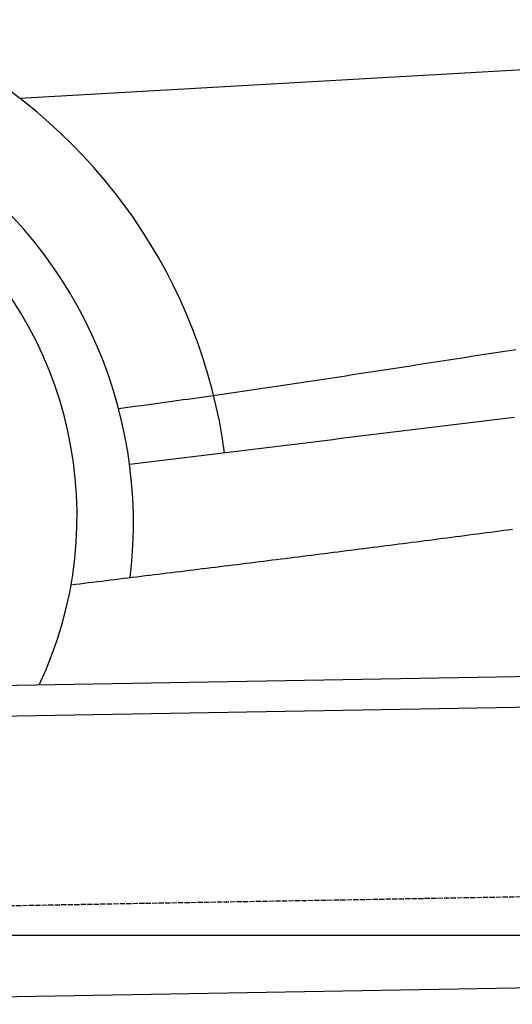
# Model space of a CAD drawing. Extents: x 562 to 7231, y 5667 to 12126.
# Tile 45 of 69: x 5153 to 5628, y 8050 to 8997. Entities that reach past the tile are written whole.
import ezdxf

# ---------------------------------------------------------------- set-up
doc = ezdxf.new("R2010")
doc.units = 0
doc.linetypes.add('GEN3', pattern=[6.25, 5, -1.25])
doc.layers.get('0').update_dxf_attribs({"linetype": 'CONTINUOUS'})
for name, color, linetype in [('3', 6, 'GEN3'), ('5', 3, 'CONTINUOUS'), ('CAR', 10, 'CONTINUOUS')]:
    doc.layers.add(name, color=color, linetype=linetype)

msp = doc.modelspace()

# ---------------------------------------------------------------- linework, layer by layer
for p, q in [((4651.048, 8348.011), (6015.84, 8371.834)), ((6011.364, 8341.751), (4656.57, 8318.103)), ((5936.088, 8070.396), (4741.27, 8049.54))]:
    msp.add_line(p, q)
at = {"layer": '3'}
msp.add_line((1175.278, 8075.309), (6230.443, 8163.547), dxfattribs=at)
at = {"layer": '5'}
msp.add_line((6272.775, 8115.902), (872.775, 8115.902), dxfattribs=at)
at = {"layer": 'CAR'}
msp.add_line((5153.324, 8921.557), (5833.825, 8960.568), dxfattribs=at)
for points in [[(5248.56, 8623.03, 0), (5253.06, 8623.63, 0), (5257.54, 8624.22, 0), (5262.02, 8624.82, 0), (5266.5, 8625.42, 0), (5270.97, 8626.02, 0), (5275.43, 8626.62, 0), (5279.89, 8627.23, 0), (5284.34, 8627.84, 0), (5288.79, 8628.44, 0), (5293.23, 8629.05, 0), (5297.66, 8629.67, 0), (5302.09, 8630.28, 0), (5306.51, 8630.89, 0), (5310.93, 8631.51, 0), (5315.35, 8632.13, 0), (5319.76, 8632.75, 0), (5324.16, 8633.37, 0), (5328.56, 8633.99, 0), (5332.96, 8634.62, 0), (5337.35, 8635.24, 0), (5341.73, 8635.87, 0), (5346.11, 8636.5, 0), (5350.49, 8637.13, 0), (5354.87, 8637.76, 0), (5359.24, 8638.39, 0), (5363.6, 8639.03, 0), (5367.96, 8639.66, 0), (5372.32, 8640.3, 0), (5376.68, 8640.94, 0), (5381.03, 8641.58, 0), (5385.38, 8642.22, 0), (5389.72, 8642.86, 0), (5394.07, 8643.5, 0), (5398.41, 8644.14, 0), (5402.74, 8644.79, 0), (5407.08, 8645.43, 0), (5411.41, 8646.08, 0), (5415.74, 8646.73, 0), (5420.06, 8647.38, 0), (5424.39, 8648.03, 0), (5428.71, 8648.68, 0), (5433.03, 8649.33, 0), (5437.34, 8649.98, 0), (5441.66, 8650.64, 0), (5445.97, 8651.29, 0), (5450.28, 8651.95, 0), (5454.59, 8652.6, 0), (5458.9, 8653.26, 0), (5463.21, 8653.92, 0), (5467.52, 8654.58, 0), (5471.82, 8655.24, 0), (5476.13, 8655.9, 0), (5480.43, 8656.56, 0), (5484.73, 8657.22, 0), (5489.03, 8657.88, 0), (5493.33, 8658.54, 0), (5497.64, 8659.2, 0), (5501.94, 8659.87, 0), (5506.24, 8660.53, 0), (5510.53, 8661.2, 0), (5514.83, 8661.86, 0), (5519.13, 8662.53, 0), (5523.43, 8663.19, 0), (5527.73, 8663.86, 0), (5532.03, 8664.53, 0), (5536.33, 8665.19, 0), (5540.64, 8665.86, 0), (5544.94, 8666.53, 0), (5549.24, 8667.2, 0), (5553.54, 8667.86, 0), (5557.85, 8668.53, 0), (5562.15, 8669.2, 0), (5566.46, 8669.87, 0), (5570.77, 8670.54, 0), (5575.08, 8671.21, 0), (5579.39, 8671.88, 0), (5583.7, 8672.55, 0), (5588.02, 8673.22, 0), (5592.33, 8673.88, 0), (5596.65, 8674.55, 0), (5600.97, 8675.22, 0), (5605.29, 8675.89, 0), (5609.62, 8676.56, 0), (5613.94, 8677.23, 0), (5618.27, 8677.9, 0), (5622.61, 8678.57, 0), (5626.94, 8679.24, 0), (5631.28, 8679.91, 0)], [(5629.53, 8614.28, 0), (5624.24, 8613.64, 0), (5618.95, 8612.99, 0), (5613.66, 8612.35, 0), (5608.37, 8611.7, 0), (5603.08, 8611.06, 0), (5597.79, 8610.41, 0), (5592.5, 8609.77, 0), (5587.21, 8609.12, 0), (5581.92, 8608.48, 0), (5576.63, 8607.83, 0), (5571.34, 8607.19, 0), (5566.05, 8606.54, 0), (5560.76, 8605.9, 0), (5555.47, 8605.25, 0), (5550.17, 8604.61, 0), (5544.88, 8603.96, 0), (5539.59, 8603.32, 0), (5534.3, 8602.67, 0), (5529.01, 8602.03, 0), (5523.72, 8601.38, 0), (5518.43, 8600.74, 0), (5513.14, 8600.09, 0), (5507.85, 8599.45, 0), (5502.56, 8598.8, 0), (5497.27, 8598.16, 0), (5491.98, 8597.51, 0), (5486.69, 8596.87, 0), (5481.4, 8596.22, 0), (5476.11, 8595.58, 0), (5470.82, 8594.93, 0), (5465.53, 8594.28, 0), (5460.24, 8593.64, 0), (5454.95, 8592.99, 0), (5449.66, 8592.35, 0), (5444.37, 8591.7, 0), (5439.08, 8591.06, 0), (5433.78, 8590.41, 0), (5428.49, 8589.77, 0), (5423.2, 8589.12, 0), (5417.91, 8588.48, 0), (5412.62, 8587.83, 0), (5407.33, 8587.19, 0), (5402.04, 8586.54, 0), (5396.75, 8585.9, 0), (5391.46, 8585.25, 0), (5386.17, 8584.61, 0), (5380.88, 8583.96, 0), (5375.59, 8583.32, 0), (5370.3, 8582.67, 0), (5365.01, 8582.03, 0), (5359.72, 8581.38, 0), (5354.43, 8580.74, 0), (5349.14, 8580.09, 0), (5343.85, 8579.45, 0), (5338.56, 8578.8, 0), (5333.27, 8578.16, 0), (5327.98, 8577.51, 0), (5322.69, 8576.87, 0), (5317.4, 8576.22, 0), (5312.1, 8575.58, 0), (5306.81, 8574.93, 0), (5301.52, 8574.29, 0), (5296.23, 8573.64, 0), (5290.94, 8573, 0), (5285.65, 8572.35, 0), (5280.36, 8571.71, 0), (5275.07, 8571.06, 0), (5269.78, 8570.42, 0), (5264.49, 8569.77, 0), (5259.2, 8569.13, 0)], [(5202.83, 8453.35, 0), (5207.04, 8453.86, 0), (5211.25, 8454.38, 0), (5215.46, 8454.89, 0), (5219.68, 8455.41, 0), (5223.89, 8455.92, 0), (5228.1, 8456.44, 0), (5232.31, 8456.95, 0), (5236.52, 8457.47, 0), (5240.73, 8457.98, 0), (5244.94, 8458.5, 0), (5249.15, 8459.01, 0), (5253.37, 8459.53, 0), (5257.58, 8460.04, 0), (5261.79, 8460.56, 0), (5266, 8461.08, 0), (5270.21, 8461.59, 0), (5274.42, 8462.11, 0), (5278.63, 8462.63, 0), (5282.84, 8463.14, 0), (5287.06, 8463.66, 0), (5291.27, 8464.18, 0), (5295.48, 8464.69, 0), (5299.69, 8465.21, 0), (5303.9, 8465.73, 0), (5308.11, 8466.25, 0), (5312.32, 8466.76, 0), (5316.53, 8467.28, 0), (5320.74, 8467.8, 0), (5324.96, 8468.32, 0), (5329.17, 8468.84, 0), (5333.38, 8469.36, 0), (5337.59, 8469.88, 0), (5341.8, 8470.4, 0), (5346.01, 8470.92, 0), (5350.22, 8471.44, 0), (5354.43, 8471.96, 0), (5358.64, 8472.48, 0), (5362.85, 8473, 0), (5367.06, 8473.52, 0), (5371.27, 8474.04, 0), (5375.48, 8474.57, 0), (5379.69, 8475.09, 0), (5383.9, 8475.61, 0), (5388.11, 8476.14, 0), (5392.32, 8476.66, 0), (5396.53, 8477.18, 0), (5400.74, 8477.71, 0), (5404.95, 8478.23, 0), (5409.16, 8478.76, 0), (5413.37, 8479.29, 0), (5417.58, 8479.81, 0), (5421.79, 8480.34, 0), (5426, 8480.87, 0), (5430.21, 8481.39, 0), (5434.42, 8481.92, 0), (5438.63, 8482.45, 0), (5442.84, 8482.98, 0), (5447.05, 8483.51, 0), (5451.26, 8484.04, 0), (5455.47, 8484.57, 0), (5459.68, 8485.1, 0), (5463.89, 8485.64, 0), (5468.1, 8486.17, 0), (5472.31, 8486.7, 0), (5476.52, 8487.24, 0), (5480.73, 8487.77, 0), (5484.93, 8488.31, 0), (5489.14, 8488.84, 0), (5493.35, 8489.38, 0), (5497.56, 8489.91, 0), (5501.77, 8490.45, 0), (5505.98, 8490.99, 0), (5510.19, 8491.53, 0), (5514.39, 8492.07, 0), (5518.6, 8492.61, 0), (5522.81, 8493.15, 0), (5527.02, 8493.69, 0), (5531.23, 8494.23, 0), (5535.43, 8494.77, 0), (5539.64, 8495.32, 0), (5543.85, 8495.86, 0), (5548.06, 8496.41, 0), (5552.26, 8496.95, 0), (5556.47, 8497.5, 0), (5560.68, 8498.05, 0), (5564.89, 8498.59, 0), (5569.09, 8499.14, 0), (5573.3, 8499.69, 0), (5577.51, 8500.24, 0), (5581.71, 8500.79, 0), (5585.92, 8501.34, 0), (5590.13, 8501.9, 0), (5594.33, 8502.45, 0), (5598.54, 8503, 0), (5602.75, 8503.56, 0), (5606.95, 8504.11, 0), (5611.16, 8504.67, 0), (5615.36, 8505.23, 0), (5619.57, 8505.78, 0), (5623.78, 8506.34, 0), (5627.98, 8506.9, 0)]]:
    msp.add_polyline3d(points, dxfattribs=at)
for centre, radius, start, end in [((4837.435, 8511.152), 517.898, 7.671032, 116.349657), ((4832.102, 8512.842), 430.791, 352.994582, 121.413976), ((4828.662, 8519.428), 379.958, 334.709669, 125.583977)]:
    msp.add_arc(centre, radius, start, end, dxfattribs=at)

doc.saveas('drawing.dxf')
